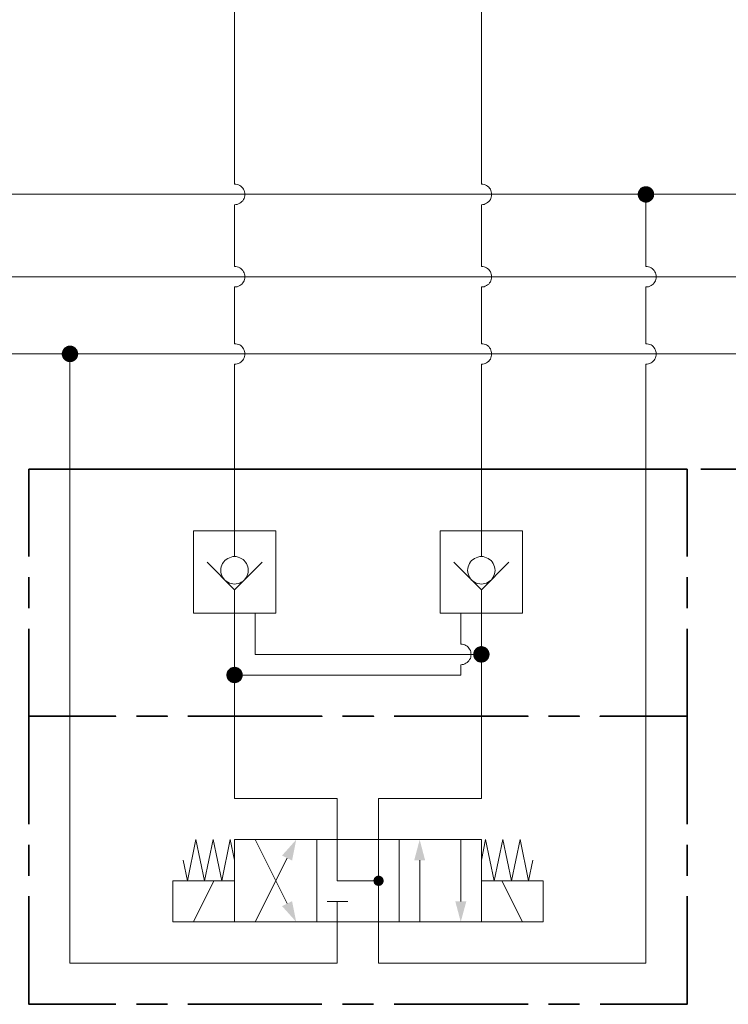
# Model space of a CAD drawing. Header units: millimetres. Extents: x 0 to 203, y 0 to 47.
# Tile 168 of 196: x 148.73 to 151.44, y 29.5 to 33.26. Entities that reach past the tile are written whole.
import ezdxf

# ---------------------------------------------------------------- set-up
doc = ezdxf.new("R2010")
doc.units = ezdxf.units.MM
doc.layers.add('PDF_Geomertry', color=7, linetype='Continuous')
doc.layers.add('PDF_Solid Fills', color=7, linetype='Continuous')

msp = doc.modelspace()

# ---------------------------------------------------------------- hatches: boundary and pattern name
at = {"layer": 'PDF_Solid Fills', "transparency": 33554559}
for points in [[(151.1254, 32.591), (151.0943, 32.5951), (151.0949, 32.5985)], [(151.1254, 32.591), (151.0943, 32.591), (151.0943, 32.5951)], [(151.1254, 32.591), (151.0949, 32.5985), (151.0963, 32.6026)], [(151.1254, 32.591), (151.0963, 32.6026), (151.0985, 32.6063)], [(151.1254, 32.591), (151.0985, 32.6063), (151.1004, 32.6096)], [(151.1254, 32.591), (151.1004, 32.6096), (151.1032, 32.6132)], [(151.1254, 32.591), (151.1032, 32.6132), (151.106, 32.616)], [(151.1254, 32.591), (151.106, 32.616), (151.1096, 32.6179)], [(151.1254, 32.591), (151.1096, 32.6179), (151.1138, 32.6201)], [(151.1254, 32.591), (151.1138, 32.6201), (151.1171, 32.6207)], [(151.1254, 32.591), (151.1171, 32.6207), (151.1213, 32.6221)], [(151.1254, 32.591), (151.1213, 32.6221), (151.1254, 32.6221)], [(151.1254, 32.591), (151.1296, 32.6221), (151.1338, 32.6207)], [(151.1254, 32.591), (151.1254, 32.6221), (151.1296, 32.6221)], [(151.1254, 32.591), (151.1338, 32.6207), (151.1374, 32.6201)], [(151.1254, 32.591), (151.1374, 32.6201), (151.1407, 32.6179)], [(151.1254, 32.591), (151.1407, 32.6179), (151.1443, 32.616)], [(151.1254, 32.591), (151.1443, 32.616), (151.1477, 32.6132)], [(151.1254, 32.591), (151.1477, 32.6132), (151.1504, 32.6096)], [(151.1254, 32.591), (151.1504, 32.6096), (151.1527, 32.6063)], [(151.1254, 32.591), (151.1527, 32.6063), (151.1546, 32.6026)], [(151.1254, 32.591), (151.1546, 32.6026), (151.156, 32.5985)], [(151.1254, 32.591), (151.156, 32.5985), (151.1568, 32.5951)], [(151.1254, 32.591), (151.1568, 32.5951), (151.1568, 32.591)], [(151.1254, 32.591), (151.0943, 32.5868), (151.0943, 32.591)], [(151.1254, 32.591), (151.0949, 32.5826), (151.0943, 32.5868)], [(151.1254, 32.591), (151.0963, 32.5785), (151.0949, 32.5826)], [(151.1254, 32.591), (151.0985, 32.5749), (151.0963, 32.5785)], [(151.1254, 32.591), (151.1004, 32.5715), (151.0985, 32.5749)], [(151.1254, 32.591), (151.1032, 32.5688), (151.1004, 32.5715)], [(151.1254, 32.591), (151.106, 32.566), (151.1032, 32.5688)], [(151.1254, 32.591), (151.1096, 32.5637), (151.106, 32.566)], [(151.1254, 32.591), (151.1138, 32.5618), (151.1096, 32.5637)], [(151.1254, 32.591), (151.1171, 32.5604), (151.1138, 32.5618)], [(151.1254, 32.591), (151.1213, 32.5596), (151.1171, 32.5604)], [(151.1254, 32.591), (151.1254, 32.5596), (151.1213, 32.5596)], [(151.1254, 32.591), (151.1296, 32.5596), (151.1254, 32.5596)], [(151.1254, 32.591), (151.1338, 32.5604), (151.1296, 32.5596)], [(151.1254, 32.591), (151.1374, 32.5618), (151.1338, 32.5604)], [(151.1254, 32.591), (151.1407, 32.5637), (151.1374, 32.5618)], [(151.1254, 32.591), (151.1443, 32.566), (151.1407, 32.5637)], [(151.1254, 32.591), (151.1477, 32.5688), (151.1443, 32.566)], [(151.1254, 32.591), (151.1504, 32.5715), (151.1477, 32.5688)], [(151.1254, 32.591), (151.1527, 32.5749), (151.1504, 32.5715)], [(151.1254, 32.591), (151.1546, 32.5785), (151.1527, 32.5749)], [(151.1254, 32.591), (151.156, 32.5826), (151.1546, 32.5785)], [(151.1254, 32.591), (151.1568, 32.5868), (151.156, 32.5826)], [(151.1254, 32.591), (151.1568, 32.591), (151.1568, 32.5868)], [(148.9249, 31.9818), (148.8949, 31.9896), (148.8963, 31.9937)], [(148.9249, 31.9818), (148.8963, 31.9937), (148.8977, 31.9971)], [(148.9249, 31.9818), (148.8977, 31.9971), (148.8999, 32.0007)], [(148.9249, 31.9818), (148.8999, 32.0007), (148.9027, 32.004)], [(148.9249, 31.9818), (148.9027, 32.004), (148.906, 32.0068)], [(148.9249, 31.9818), (148.906, 32.0068), (148.9096, 32.009)], [(148.9249, 31.9818), (148.9096, 32.009), (148.9129, 32.011)], [(148.9249, 31.9818), (148.9129, 32.011), (148.9171, 32.0124)], [(148.9249, 31.9818), (148.9171, 32.0124), (148.9207, 32.0132)], [(148.9249, 31.9818), (148.9207, 32.0132), (148.9249, 32.0132)], [(148.9249, 31.9818), (148.929, 32.0132), (148.9332, 32.0124)], [(148.9249, 31.9818), (148.9249, 32.0132), (148.929, 32.0132)], [(148.9249, 31.9818), (148.9332, 32.0124), (148.9374, 32.011)], [(148.9249, 31.9818), (148.9374, 32.011), (148.9407, 32.009)], [(148.9249, 31.9818), (148.9407, 32.009), (148.9443, 32.0068)], [(148.9249, 31.9818), (148.9443, 32.0068), (148.9471, 32.004)], [(148.9249, 31.9818), (148.9471, 32.004), (148.9499, 32.0007)], [(148.9249, 31.9818), (148.9499, 32.0007), (148.9527, 31.9971)], [(148.9249, 31.9818), (148.9527, 31.9971), (148.954, 31.9937)], [(148.9249, 31.9818), (148.954, 31.9937), (148.9554, 31.9896)], [(148.9249, 31.9818), (148.8935, 31.986), (148.8949, 31.9896)], [(148.9249, 31.9818), (148.8935, 31.9818), (148.8935, 31.986)], [(148.9249, 31.9818), (148.8935, 31.9776), (148.8935, 31.9818)], [(148.9249, 31.9818), (148.8949, 31.9735), (148.8935, 31.9776)], [(148.9249, 31.9818), (148.8963, 31.9693), (148.8949, 31.9735)], [(148.9249, 31.9818), (148.8977, 31.966), (148.8963, 31.9693)], [(148.9249, 31.9818), (148.8999, 31.9624), (148.8977, 31.966)], [(148.9249, 31.9818), (148.9027, 31.9596), (148.8999, 31.9624)], [(148.9249, 31.9818), (148.906, 31.9568), (148.9027, 31.9596)], [(148.9249, 31.9818), (148.9096, 31.9549), (148.906, 31.9568)], [(148.9249, 31.9818), (148.9129, 31.9526), (148.9096, 31.9549)], [(148.9249, 31.9818), (148.9171, 31.9513), (148.9129, 31.9526)], [(148.9249, 31.9818), (148.9207, 31.9507), (148.9171, 31.9513)], [(148.9249, 31.9818), (148.9249, 31.9507), (148.9207, 31.9507)], [(148.9249, 31.9818), (148.9554, 31.9896), (148.956, 31.986)], [(148.9249, 31.9818), (148.956, 31.986), (148.9568, 31.9818)], [(148.9249, 31.9818), (148.929, 31.9507), (148.9249, 31.9507)], [(148.9249, 31.9818), (148.9332, 31.9513), (148.929, 31.9507)], [(148.9249, 31.9818), (148.9374, 31.9526), (148.9332, 31.9513)], [(148.9249, 31.9818), (148.9407, 31.9549), (148.9374, 31.9526)], [(148.9249, 31.9818), (148.9443, 31.9568), (148.9407, 31.9549)], [(148.9249, 31.9818), (148.9471, 31.9596), (148.9443, 31.9568)], [(148.9249, 31.9818), (148.9499, 31.9624), (148.9471, 31.9596)], [(148.9249, 31.9818), (148.9527, 31.966), (148.9499, 31.9624)], [(148.9249, 31.9818), (148.954, 31.9693), (148.9527, 31.966)], [(148.9249, 31.9818), (148.9554, 31.9735), (148.954, 31.9693)], [(148.9249, 31.9818), (148.956, 31.9776), (148.9554, 31.9735)], [(148.9249, 31.9818), (148.9568, 31.9818), (148.956, 31.9776)], [(150.4971, 30.8346), (150.4846, 30.8632), (150.4888, 30.8646)], [(150.4971, 30.8346), (150.4888, 30.8646), (150.4929, 30.866)], [(150.4971, 30.8346), (150.4929, 30.866), (150.4971, 30.866)], [(150.4971, 30.8346), (150.5004, 30.866), (150.5046, 30.8646)], [(150.4971, 30.8346), (150.4971, 30.866), (150.5004, 30.866)], [(150.4971, 30.8346), (150.5046, 30.8646), (150.5088, 30.8632)], [(150.4971, 30.8346), (150.4652, 30.8346), (150.4657, 30.8388)], [(150.4971, 30.8346), (150.4657, 30.8304), (150.4652, 30.8346)], [(150.4971, 30.8346), (150.4657, 30.8388), (150.4665, 30.8424)], [(150.4971, 30.8346), (150.4665, 30.8263), (150.4657, 30.8304)], [(150.4971, 30.8346), (150.4665, 30.8424), (150.4679, 30.8465)], [(150.4971, 30.8346), (150.4679, 30.8221), (150.4665, 30.8263)], [(150.4971, 30.8346), (150.4679, 30.8465), (150.4693, 30.8499)], [(150.4971, 30.8346), (150.4693, 30.8188), (150.4679, 30.8221)], [(150.4971, 30.8346), (150.4693, 30.8499), (150.4721, 30.8535)], [(150.4971, 30.8346), (150.4721, 30.8151), (150.4693, 30.8188)], [(150.4971, 30.8346), (150.4721, 30.8535), (150.4749, 30.8568)], [(150.4971, 30.8346), (150.4749, 30.8124), (150.4721, 30.8151)], [(150.4971, 30.8346), (150.4749, 30.8568), (150.4777, 30.8596)], [(150.4971, 30.8346), (150.4777, 30.8096), (150.4749, 30.8124)], [(150.4971, 30.8346), (150.4777, 30.8596), (150.481, 30.8618)], [(150.4971, 30.8346), (150.481, 30.8068), (150.4777, 30.8096)], [(150.4971, 30.8346), (150.481, 30.8618), (150.4846, 30.8632)], [(150.4971, 30.8346), (150.4846, 30.8054), (150.481, 30.8068)], [(150.4971, 30.8346), (150.4888, 30.804), (150.4846, 30.8054)], [(150.4971, 30.8346), (150.4929, 30.8035), (150.4888, 30.804)], [(150.4971, 30.8346), (150.4971, 30.8026), (150.4929, 30.8035)], [(150.4971, 30.8346), (150.5088, 30.8632), (150.5124, 30.8618)], [(150.4971, 30.8346), (150.5124, 30.8618), (150.5157, 30.8596)], [(150.4971, 30.8346), (150.5157, 30.8596), (150.5193, 30.8568)], [(150.4971, 30.8346), (150.5193, 30.8568), (150.5213, 30.8535)], [(150.4971, 30.8346), (150.5213, 30.8535), (150.524, 30.8499)], [(150.4971, 30.8346), (150.524, 30.8499), (150.5254, 30.8465)], [(150.4971, 30.8346), (150.5254, 30.8465), (150.5268, 30.8424)], [(150.4971, 30.8346), (150.5268, 30.8424), (150.5277, 30.8388)], [(150.4971, 30.8346), (150.5277, 30.8388), (150.5282, 30.8346)], [(150.4971, 30.8346), (150.5004, 30.8035), (150.4971, 30.8026)], [(150.4971, 30.8346), (150.5046, 30.804), (150.5004, 30.8035)], [(150.4971, 30.8346), (150.5088, 30.8054), (150.5046, 30.804)], [(150.4971, 30.8346), (150.5124, 30.8068), (150.5088, 30.8054)], [(150.4971, 30.8346), (150.5157, 30.8096), (150.5124, 30.8068)], [(150.4971, 30.8346), (150.5193, 30.8124), (150.5157, 30.8096)], [(150.4971, 30.8346), (150.5213, 30.8151), (150.5193, 30.8124)], [(150.4971, 30.8346), (150.524, 30.8188), (150.5213, 30.8151)], [(150.4971, 30.8346), (150.5254, 30.8221), (150.524, 30.8188)], [(150.4971, 30.8346), (150.5268, 30.8263), (150.5254, 30.8221)], [(150.4971, 30.8346), (150.5277, 30.8304), (150.5268, 30.8263)], [(150.4971, 30.8346), (150.5282, 30.8346), (150.5277, 30.8304)], [(149.554, 30.7554), (149.5221, 30.7554), (149.5227, 30.7596)], [(149.554, 30.7554), (149.5227, 30.7521), (149.5221, 30.7554)], [(149.554, 30.7554), (149.5227, 30.7596), (149.5235, 30.7638)], [(149.554, 30.7554), (149.5235, 30.7479), (149.5227, 30.7521)], [(149.554, 30.7554), (149.5235, 30.7638), (149.5249, 30.7679)], [(149.554, 30.7554), (149.5249, 30.7437), (149.5235, 30.7479)], [(149.554, 30.7554), (149.5249, 30.7679), (149.5263, 30.7715)], [(149.554, 30.7554), (149.5263, 30.7401), (149.5249, 30.7437)], [(149.554, 30.7554), (149.5263, 30.7715), (149.529, 30.7749)], [(149.554, 30.7554), (149.529, 30.7368), (149.5263, 30.7401)], [(149.554, 30.7554), (149.529, 30.7749), (149.5318, 30.7776)], [(149.554, 30.7554), (149.5318, 30.7332), (149.529, 30.7368)], [(149.554, 30.7554), (149.5318, 30.7776), (149.5346, 30.7804)], [(149.554, 30.7554), (149.5346, 30.7313), (149.5318, 30.7332)], [(149.554, 30.7554), (149.5346, 30.7804), (149.5379, 30.7832)], [(149.554, 30.7554), (149.5379, 30.7285), (149.5346, 30.7313)], [(149.554, 30.7554), (149.5379, 30.7832), (149.5415, 30.7846)], [(149.554, 30.7554), (149.5415, 30.7271), (149.5379, 30.7285)], [(149.554, 30.7554), (149.5415, 30.7846), (149.5457, 30.786)], [(149.554, 30.7554), (149.5457, 30.7257), (149.5415, 30.7271)], [(149.554, 30.7554), (149.5457, 30.786), (149.5499, 30.7868)], [(149.554, 30.7554), (149.5499, 30.7249), (149.5457, 30.7257)], [(149.554, 30.7554), (149.5499, 30.7868), (149.554, 30.7874)], [(149.554, 30.7554), (149.554, 30.7243), (149.5499, 30.7249)], [(149.554, 30.7554), (149.554, 30.7874), (149.5582, 30.7868)], [(149.554, 30.7554), (149.5582, 30.7868), (149.5615, 30.786)], [(149.554, 30.7554), (149.5615, 30.786), (149.5657, 30.7846)], [(149.554, 30.7554), (149.5657, 30.7846), (149.5693, 30.7832)], [(149.554, 30.7554), (149.5693, 30.7832), (149.5727, 30.7804)], [(149.554, 30.7554), (149.5727, 30.7804), (149.5763, 30.7776)], [(149.554, 30.7554), (149.5763, 30.7776), (149.579, 30.7749)], [(149.554, 30.7554), (149.579, 30.7749), (149.581, 30.7715)], [(149.554, 30.7554), (149.581, 30.7715), (149.5824, 30.7679)], [(149.554, 30.7554), (149.5824, 30.7679), (149.5838, 30.7638)], [(149.554, 30.7554), (149.5838, 30.7638), (149.5852, 30.7596)], [(149.554, 30.7554), (149.5852, 30.7596), (149.5852, 30.7554)], [(149.554, 30.7554), (149.5582, 30.7249), (149.554, 30.7243)], [(149.554, 30.7554), (149.5615, 30.7257), (149.5582, 30.7249)], [(149.554, 30.7554), (149.5657, 30.7271), (149.5615, 30.7257)], [(149.554, 30.7554), (149.5693, 30.7285), (149.5657, 30.7271)], [(149.554, 30.7554), (149.5727, 30.7313), (149.5693, 30.7285)], [(149.554, 30.7554), (149.5763, 30.7332), (149.5727, 30.7313)], [(149.554, 30.7554), (149.579, 30.7368), (149.5763, 30.7332)], [(149.554, 30.7554), (149.581, 30.7401), (149.579, 30.7368)], [(149.554, 30.7554), (149.5824, 30.7437), (149.581, 30.7401)], [(149.554, 30.7554), (149.5838, 30.7479), (149.5824, 30.7437)], [(149.554, 30.7554), (149.5852, 30.7521), (149.5838, 30.7479)], [(149.554, 30.7554), (149.5852, 30.7554), (149.5852, 30.7521)], [(150.104, 29.9701), (150.0838, 29.9701), (150.0846, 29.9729)], [(150.104, 29.9701), (150.0846, 29.9674), (150.0838, 29.9701)], [(150.104, 29.9701), (150.0846, 29.9749), (150.086, 29.9776)], [(150.104, 29.9701), (150.0846, 29.9729), (150.0846, 29.9749)], [(150.104, 29.9701), (150.0846, 29.9651), (150.0846, 29.9674)], [(150.104, 29.9701), (150.086, 29.9624), (150.0846, 29.9651)], [(150.104, 29.9701), (150.086, 29.9776), (150.0865, 29.9799)], [(150.104, 29.9701), (150.0865, 29.9604), (150.086, 29.9624)], [(150.104, 29.9701), (150.0865, 29.9799), (150.0879, 29.9818)], [(150.104, 29.9701), (150.0879, 29.9582), (150.0865, 29.9604)], [(150.104, 29.9701), (150.0879, 29.9818), (150.0902, 29.984)], [(150.104, 29.9701), (150.0902, 29.9563), (150.0879, 29.9582)], [(150.104, 29.9701), (150.0902, 29.984), (150.0921, 29.9854)], [(150.104, 29.9701), (150.0921, 29.954), (150.0902, 29.9563)], [(150.104, 29.9701), (150.0921, 29.9854), (150.0943, 29.9868)], [(150.104, 29.9701), (150.0943, 29.9526), (150.0921, 29.954)], [(150.104, 29.9701), (150.0943, 29.9868), (150.0963, 29.9882)], [(150.104, 29.9701), (150.0963, 29.9521), (150.0943, 29.9526)], [(150.104, 29.9701), (150.0963, 29.9882), (150.0985, 29.9888)], [(150.104, 29.9701), (150.0985, 29.9513), (150.0963, 29.9521)], [(150.104, 29.9701), (150.0985, 29.9888), (150.1013, 29.9896)], [(150.104, 29.9701), (150.1013, 29.9507), (150.0985, 29.9513)], [(150.104, 29.9701), (150.1013, 29.9896), (150.104, 29.9896)], [(150.104, 29.9701), (150.104, 29.9507), (150.1013, 29.9507)], [(150.104, 29.9701), (150.106, 29.9896), (150.1088, 29.9888)], [(150.104, 29.9701), (150.104, 29.9896), (150.106, 29.9896)], [(150.104, 29.9701), (150.1088, 29.9888), (150.1115, 29.9882)], [(150.104, 29.9701), (150.1115, 29.9882), (150.1138, 29.9868)], [(150.104, 29.9701), (150.1138, 29.9868), (150.1157, 29.9854)], [(150.104, 29.9701), (150.1157, 29.9854), (150.1179, 29.984)], [(150.104, 29.9701), (150.1179, 29.984), (150.1193, 29.9818)], [(150.104, 29.9701), (150.1193, 29.9818), (150.1207, 29.9799)], [(150.104, 29.9701), (150.1207, 29.9799), (150.1221, 29.9776)], [(150.104, 29.9701), (150.1221, 29.9776), (150.1227, 29.9749)], [(150.104, 29.9701), (150.1227, 29.9749), (150.1235, 29.9729)], [(150.104, 29.9701), (150.1235, 29.9729), (150.1235, 29.9701)], [(150.104, 29.9701), (150.106, 29.9507), (150.104, 29.9507)], [(150.104, 29.9701), (150.1088, 29.9513), (150.106, 29.9507)], [(150.104, 29.9701), (150.1115, 29.9521), (150.1088, 29.9513)], [(150.104, 29.9701), (150.1138, 29.9526), (150.1115, 29.9521)], [(150.104, 29.9701), (150.1157, 29.954), (150.1138, 29.9526)], [(150.104, 29.9701), (150.1179, 29.9563), (150.1157, 29.954)], [(150.104, 29.9701), (150.1193, 29.9582), (150.1179, 29.9563)], [(150.104, 29.9701), (150.1207, 29.9604), (150.1193, 29.9582)], [(150.104, 29.9701), (150.1221, 29.9624), (150.1207, 29.9604)], [(150.104, 29.9701), (150.1227, 29.9651), (150.1221, 29.9624)], [(150.104, 29.9701), (150.1235, 29.9674), (150.1227, 29.9651)], [(150.104, 29.9701), (150.1235, 29.9701), (150.1235, 29.9674)]]:
    msp.add_hatch(color=256, dxfattribs=at).paths.add_polyline_path(points)

# ---------------------------------------------------------------- linework, layer by layer
at = {"layer": 'PDF_Geomertry', "lineweight": 15}
for points in [[(150.4971, 32.6299), (150.4971, 34.2451), (150.4971, 34.6146)], [(149.554, 34.2451), (149.554, 32.6299), (149.5588, 32.6299), (149.5638, 32.6285), (149.5685, 32.6271), (149.5735, 32.6249), (149.5777, 32.6221), (149.5818, 32.6187), (149.5852, 32.6146), (149.5879, 32.6104), (149.5902, 32.6054), (149.5915, 32.6007), (149.5929, 32.5957), (149.5929, 32.591), (149.5929, 32.5854), (149.5915, 32.5804), (149.5902, 32.5757), (149.5879, 32.5707), (149.5852, 32.5665), (149.5818, 32.5632), (149.5777, 32.5596), (149.5735, 32.5568), (149.5685, 32.5549), (149.5638, 32.5526), (149.5588, 32.5521), (149.554, 32.5513), (149.5588, 32.5521), (149.5638, 32.5526), (149.5685, 32.5549), (149.5735, 32.5568), (149.5777, 32.5596), (149.5818, 32.5632), (149.5852, 32.5665), (149.5879, 32.5707), (149.5902, 32.5757), (149.5915, 32.5804), (149.5929, 32.5854), (149.5929, 32.591), (149.5929, 32.5957), (149.5915, 32.6007), (149.5902, 32.6054), (149.5879, 32.6104), (149.5852, 32.6146), (149.5818, 32.6187), (149.5777, 32.6221), (149.5735, 32.6249), (149.5685, 32.6271), (149.5638, 32.6285), (149.5588, 32.6299), (149.554, 32.6299)], [(150.4971, 32.316), (150.4971, 32.5513), (150.5018, 32.5521), (150.5068, 32.5526), (150.5115, 32.5549), (150.5165, 32.5568), (150.5207, 32.5596), (150.5249, 32.5632), (150.5277, 32.5665), (150.531, 32.5707), (150.5332, 32.5757), (150.5346, 32.5804), (150.536, 32.5854), (150.536, 32.591), (150.536, 32.5957), (150.5346, 32.6007), (150.5332, 32.6054), (150.531, 32.6104), (150.5277, 32.6146), (150.5249, 32.6187), (150.5207, 32.6221), (150.5165, 32.6249), (150.5115, 32.6271), (150.5068, 32.6285), (150.5018, 32.6299), (150.4971, 32.6299), (150.5018, 32.6299), (150.5068, 32.6285), (150.5115, 32.6271), (150.5165, 32.6249), (150.5207, 32.6221), (150.5249, 32.6187), (150.5277, 32.6146), (150.531, 32.6104), (150.5332, 32.6054), (150.5346, 32.6007), (150.536, 32.5957), (150.536, 32.591), (150.536, 32.5854), (150.5346, 32.5804), (150.5332, 32.5757), (150.531, 32.5707), (150.5277, 32.5665), (150.5249, 32.5632), (150.5207, 32.5596), (150.5165, 32.5568), (150.5115, 32.5549), (150.5068, 32.5526), (150.5018, 32.5521), (150.4971, 32.5513)], [(141.1374, 32.591), (143.931, 32.591), (147.7657, 32.591), (151.1254, 32.591), (152.3277, 32.591), (155.6282, 32.591), (157.3374, 32.591), (157.6518, 32.591), (157.9657, 32.591), (158.7165, 32.591)], [(151.1254, 32.316), (151.1254, 32.591)], [(141.731, 32.5513), (141.731, 31.9818), (145.5657, 31.9818), (148.9249, 31.9818), (148.9249, 31.5415), (148.9249, 30.5985), (148.9249, 29.6554), (149.9463, 29.6554), (149.9463, 29.8132), (149.9463, 29.8915)], [(149.554, 32.316), (149.5588, 32.3151), (149.5638, 32.3146), (149.5685, 32.3124), (149.5735, 32.3104), (149.5777, 32.3076), (149.5818, 32.304), (149.5852, 32.3007), (149.5879, 32.2957), (149.5902, 32.2915), (149.5915, 32.2868), (149.5929, 32.2818), (149.5929, 32.2763), (149.5929, 32.2715), (149.5915, 32.266), (149.5902, 32.261), (149.5879, 32.2568), (149.5852, 32.2526), (149.5818, 32.2485), (149.5777, 32.2451), (149.5735, 32.2424), (149.5685, 32.2401), (149.5638, 32.2382), (149.5588, 32.2374), (149.554, 32.2374), (149.5588, 32.2374), (149.5638, 32.2382), (149.5685, 32.2401), (149.5735, 32.2424), (149.5777, 32.2451), (149.5818, 32.2485), (149.5852, 32.2526), (149.5879, 32.2568), (149.5902, 32.261), (149.5915, 32.266), (149.5929, 32.2715), (149.5929, 32.2763), (149.5929, 32.2818), (149.5915, 32.2868), (149.5902, 32.2915), (149.5879, 32.2957), (149.5852, 32.3007), (149.5818, 32.304), (149.5777, 32.3076), (149.5735, 32.3104), (149.5685, 32.3124), (149.5638, 32.3146), (149.5588, 32.3151), (149.554, 32.316), (149.554, 32.5513)], [(150.4971, 32.0207), (150.4971, 32.2374), (150.5018, 32.2374), (150.5068, 32.2382), (150.5115, 32.2401), (150.5165, 32.2424), (150.5207, 32.2451), (150.5249, 32.2485), (150.5277, 32.2526), (150.531, 32.2568), (150.5332, 32.261), (150.5346, 32.266), (150.536, 32.2715), (150.536, 32.2763), (150.536, 32.2818), (150.5346, 32.2868), (150.5332, 32.2915), (150.531, 32.2957), (150.5277, 32.3007), (150.5249, 32.304), (150.5207, 32.3076), (150.5165, 32.3104), (150.5115, 32.3124), (150.5068, 32.3146), (150.5018, 32.3151), (150.4971, 32.316), (150.5018, 32.3151), (150.5068, 32.3146), (150.5115, 32.3124), (150.5165, 32.3104), (150.5207, 32.3076), (150.5249, 32.304), (150.5277, 32.3007), (150.531, 32.2957), (150.5332, 32.2915), (150.5346, 32.2868), (150.536, 32.2818), (150.536, 32.2763), (150.536, 32.2715), (150.5346, 32.266), (150.5332, 32.261), (150.531, 32.2568), (150.5277, 32.2526), (150.5249, 32.2485), (150.5207, 32.2451), (150.5165, 32.2424), (150.5115, 32.2401), (150.5068, 32.2382), (150.5018, 32.2374), (150.4971, 32.2374)], [(151.1254, 32.0207), (151.1254, 32.2374), (151.1304, 32.2374), (151.1352, 32.2382), (151.1402, 32.2401), (151.1449, 32.2424), (151.149, 32.2451), (151.1532, 32.2485), (151.1568, 32.2526), (151.1596, 32.2568), (151.1615, 32.261), (151.1629, 32.266), (151.1643, 32.2715), (151.1643, 32.2763), (151.1643, 32.2818), (151.1629, 32.2868), (151.1615, 32.2915), (151.1596, 32.2957), (151.1568, 32.3007), (151.1532, 32.304), (151.149, 32.3076), (151.1449, 32.3104), (151.1402, 32.3124), (151.1352, 32.3146), (151.1304, 32.3151), (151.1254, 32.316), (151.1304, 32.3151), (151.1352, 32.3146), (151.1402, 32.3124), (151.1449, 32.3104), (151.149, 32.3076), (151.1532, 32.304), (151.1568, 32.3007), (151.1596, 32.2957), (151.1615, 32.2915), (151.1629, 32.2868), (151.1643, 32.2818), (151.1643, 32.2763), (151.1643, 32.2715), (151.1629, 32.266), (151.1615, 32.261), (151.1596, 32.2568), (151.1568, 32.2526), (151.1532, 32.2485), (151.149, 32.2451), (151.1449, 32.2424), (151.1402, 32.2401), (151.1352, 32.2382), (151.1304, 32.2374), (151.1254, 32.2374)], [(147.6088, 32.0207), (147.6088, 32.2763), (151.8874, 32.2763)], [(149.554, 32.0207), (149.5588, 32.0207), (149.5638, 32.0193), (149.5685, 32.0179), (149.5735, 32.016), (149.5777, 32.0132), (149.5818, 32.0096), (149.5852, 32.0054), (149.5879, 32.0013), (149.5902, 31.9965), (149.5915, 31.9915), (149.5929, 31.9868), (149.5929, 31.9818), (149.5929, 31.9763), (149.5915, 31.9715), (149.5902, 31.9665), (149.5879, 31.9618), (149.5852, 31.9576), (149.5818, 31.954), (149.5777, 31.9507), (149.5735, 31.9479), (149.5685, 31.9457), (149.5638, 31.9438), (149.5588, 31.9429), (149.554, 31.9424), (149.5588, 31.9429), (149.5638, 31.9438), (149.5685, 31.9457), (149.5735, 31.9479), (149.5777, 31.9507), (149.5818, 31.954), (149.5852, 31.9576), (149.5879, 31.9618), (149.5902, 31.9665), (149.5915, 31.9715), (149.5929, 31.9763), (149.5929, 31.9818), (149.5929, 31.9868), (149.5915, 31.9915), (149.5902, 31.9965), (149.5879, 32.0013), (149.5852, 32.0054), (149.5818, 32.0096), (149.5777, 32.0132), (149.5735, 32.016), (149.5685, 32.0179), (149.5638, 32.0193), (149.5588, 32.0207), (149.554, 32.0207), (149.554, 32.2374)], [(149.554, 31.0813), (149.554, 31.0507), (149.554, 30.9915), (149.554, 30.7554), (149.554, 30.5985), (149.554, 30.2846), (149.9463, 30.2846), (149.9463, 30.1271), (149.9463, 29.9701), (150.104, 29.9701), (150.104, 29.8132), (150.104, 29.6554), (151.1254, 29.6554), (151.1254, 30.5985), (151.1254, 31.5415), (151.1254, 31.9424), (151.1304, 31.9429), (151.1352, 31.9438), (151.1402, 31.9457), (151.1449, 31.9479), (151.149, 31.9507), (151.1532, 31.954), (151.1568, 31.9576), (151.1596, 31.9618), (151.1615, 31.9665), (151.1629, 31.9715), (151.1643, 31.9763), (151.1643, 31.9818), (151.1643, 31.9868), (151.1629, 31.9915), (151.1615, 31.9965), (151.1596, 32.0013), (151.1568, 32.0054), (151.1532, 32.0096), (151.149, 32.0132), (151.1449, 32.016), (151.1402, 32.0179), (151.1352, 32.0193), (151.1304, 32.0207), (151.1254, 32.0207), (151.1304, 32.0207), (151.1352, 32.0193), (151.1402, 32.0179), (151.1449, 32.016), (151.149, 32.0132), (151.1532, 32.0096), (151.1568, 32.0054), (151.1596, 32.0013), (151.1615, 31.9965), (151.1629, 31.9915), (151.1643, 31.9868), (151.1643, 31.9818), (151.1643, 31.9763), (151.1629, 31.9715), (151.1615, 31.9665), (151.1596, 31.9618), (151.1568, 31.9576), (151.1532, 31.954), (151.149, 31.9507), (151.1449, 31.9479), (151.1402, 31.9457), (151.1352, 31.9438), (151.1304, 31.9429), (151.1254, 31.9424)], [(150.4971, 31.2076), (150.4971, 31.3063), (150.4971, 31.5415), (150.4971, 31.9424), (150.5018, 31.9429), (150.5068, 31.9438), (150.5115, 31.9457), (150.5165, 31.9479), (150.5207, 31.9507), (150.5249, 31.954), (150.5277, 31.9576), (150.531, 31.9618), (150.5332, 31.9665), (150.5346, 31.9715), (150.536, 31.9763), (150.536, 31.9818), (150.536, 31.9868), (150.5346, 31.9915), (150.5332, 31.9965), (150.531, 32.0013), (150.5277, 32.0054), (150.5249, 32.0096), (150.5207, 32.0132), (150.5165, 32.016), (150.5115, 32.0179), (150.5068, 32.0193), (150.5018, 32.0207), (150.4971, 32.0207), (150.5018, 32.0207), (150.5068, 32.0193), (150.5115, 32.0179), (150.5165, 32.016), (150.5207, 32.0132), (150.5249, 32.0096), (150.5277, 32.0054), (150.531, 32.0013), (150.5332, 31.9965), (150.5346, 31.9915), (150.536, 31.9868), (150.536, 31.9818), (150.536, 31.9763), (150.5346, 31.9715), (150.5332, 31.9665), (150.531, 31.9618), (150.5277, 31.9576), (150.5249, 31.954), (150.5207, 31.9507), (150.5165, 31.9479), (150.5115, 31.9457), (150.5068, 31.9438), (150.5018, 31.9429), (150.4971, 31.9424)], [(158.9324, 31.9818), (156.5165, 31.9818), (153.4277, 31.9818), (148.9249, 31.9818)], [(149.554, 31.9424), (149.554, 31.5415), (149.554, 31.3063), (149.554, 31.2076)], [(149.6588, 31.186), (149.554, 31.0813), (149.449, 31.186)], [(150.6013, 31.186), (150.4971, 31.0813), (150.3921, 31.186)], [(150.104, 29.9701), (150.104, 30.1271), (150.104, 30.2846), (150.4971, 30.2846), (150.4971, 30.5985), (150.4971, 30.8346), (150.4971, 30.9915), (150.4971, 31.0507), (150.4971, 31.0813)], [(150.4971, 30.8346), (149.6324, 30.8346), (149.6324, 30.9915)], [(150.4179, 30.8735), (150.4179, 30.9915)], [(149.554, 30.7554), (150.4179, 30.7554), (150.4179, 30.7951), (150.4235, 30.7957), (150.4282, 30.7965), (150.4332, 30.7979), (150.4379, 30.8007), (150.4421, 30.8035), (150.4457, 30.8068), (150.449, 30.8104), (150.4518, 30.8146), (150.4546, 30.8193), (150.456, 30.8243), (150.4568, 30.829), (150.4574, 30.8346), (150.4568, 30.8396), (150.456, 30.8443), (150.4546, 30.8493), (150.4518, 30.854), (150.449, 30.8582), (150.4457, 30.8624), (150.4421, 30.866), (150.4379, 30.8687), (150.4332, 30.8707), (150.4282, 30.8721), (150.4235, 30.8735), (150.4179, 30.8735), (150.4235, 30.8735), (150.4282, 30.8721), (150.4332, 30.8707), (150.4379, 30.8687), (150.4421, 30.866), (150.4457, 30.8624), (150.449, 30.8582), (150.4518, 30.854), (150.4546, 30.8493), (150.456, 30.8443), (150.4568, 30.8396), (150.4574, 30.8346), (150.4568, 30.829), (150.456, 30.8243), (150.4546, 30.8193), (150.4518, 30.8146), (150.449, 30.8104), (150.4457, 30.8068), (150.4421, 30.8035), (150.4379, 30.8007), (150.4332, 30.7979), (150.4282, 30.7965), (150.4235, 30.7957), (150.4179, 30.7951)], [(149.554, 30.0485), (149.5374, 30.1271), (149.5046, 29.9701), (149.4721, 30.1271), (149.4393, 29.9701), (149.406, 30.1271), (149.3735, 29.9701), (149.3574, 30.0485)], [(149.6324, 30.1271), (149.7546, 29.8832)], [(150.4179, 30.1271), (150.4179, 29.8915)], [(150.4971, 30.0485), (150.5129, 30.1271), (150.5457, 29.9701), (150.5782, 30.1271), (150.6115, 29.9701), (150.6443, 30.1271), (150.6768, 29.9701), (150.6929, 30.0485)], [(149.6324, 29.8132), (149.7546, 30.0568)], [(150.261, 29.8132), (150.261, 30.0485)], [(149.3963, 29.8132), (149.4749, 29.9701)], [(150.654, 29.8132), (150.5754, 29.9701)], [(149.9074, 29.8915), (149.986, 29.8915)]]:
    msp.add_lwpolyline(points, dxfattribs=at)
at = {"layer": 'PDF_Geomertry', "lineweight": 0}
for points in [[(151.1096, 32.591), (151.1096, 32.5888), (151.1102, 32.5868), (151.111, 32.5846), (151.1115, 32.5826), (151.1129, 32.5813), (151.1143, 32.5799), (151.1157, 32.5785), (151.1179, 32.5771), (151.1193, 32.5763), (151.1213, 32.5757), (151.1235, 32.5749), (151.1254, 32.5749), (151.1277, 32.5749), (151.1296, 32.5757), (151.1318, 32.5763), (151.1332, 32.5771), (151.1352, 32.5785), (151.1365, 32.5799), (151.1379, 32.5813), (151.1388, 32.5826), (151.1402, 32.5846), (151.1407, 32.5868), (151.1407, 32.5888), (151.1407, 32.591), (151.1407, 32.5929), (151.1407, 32.5951), (151.1402, 32.5965), (151.1388, 32.5985), (151.1379, 32.6007), (151.1365, 32.6021), (151.1352, 32.6035), (151.1332, 32.604), (151.1318, 32.6054), (151.1296, 32.6063), (151.1277, 32.6063), (151.1254, 32.6063), (151.1235, 32.6063), (151.1213, 32.6063), (151.1193, 32.6054), (151.1179, 32.604), (151.1157, 32.6035), (151.1143, 32.6021), (151.1129, 32.6007), (151.1115, 32.5985), (151.111, 32.5965), (151.1102, 32.5951), (151.1096, 32.5929), (151.1096, 32.591)], [(148.9096, 31.9818), (148.9096, 31.9799), (148.9096, 31.9776), (148.9102, 31.9757), (148.9115, 31.9735), (148.9124, 31.9721), (148.9138, 31.9707), (148.9157, 31.9693), (148.9171, 31.9679), (148.9193, 31.9674), (148.9207, 31.9665), (148.9227, 31.966), (148.9249, 31.966), (148.9268, 31.966), (148.929, 31.9665), (148.931, 31.9674), (148.9332, 31.9679), (148.9346, 31.9693), (148.936, 31.9707), (148.9374, 31.9721), (148.9388, 31.9735), (148.9393, 31.9757), (148.9402, 31.9776), (148.9407, 31.9799), (148.9407, 31.9818), (148.9407, 31.984), (148.9402, 31.986), (148.9393, 31.9874), (148.9388, 31.9896), (148.9374, 31.9915), (148.936, 31.9929), (148.9346, 31.9943), (148.9332, 31.9951), (148.931, 31.9965), (148.929, 31.9971), (148.9268, 31.9971), (148.9249, 31.9971), (148.9227, 31.9971), (148.9207, 31.9971), (148.9193, 31.9965), (148.9171, 31.9951), (148.9157, 31.9943), (148.9138, 31.9929), (148.9124, 31.9915), (148.9115, 31.9896), (148.9102, 31.9874), (148.9096, 31.986), (148.9096, 31.984), (148.9096, 31.9818)], [(150.481, 30.8346), (150.481, 30.8326), (150.4818, 30.8304), (150.4824, 30.8285), (150.4832, 30.8263), (150.4846, 30.8249), (150.486, 30.8235), (150.4874, 30.8221), (150.4888, 30.8207), (150.4907, 30.8201), (150.4929, 30.8193), (150.4949, 30.8188), (150.4971, 30.8188), (150.499, 30.8188), (150.5004, 30.8193), (150.5027, 30.8201), (150.5046, 30.8207), (150.506, 30.8221), (150.5082, 30.8235), (150.5096, 30.8249), (150.5102, 30.8263), (150.511, 30.8285), (150.5115, 30.8304), (150.5124, 30.8326), (150.5124, 30.8346), (150.5124, 30.8368), (150.5115, 30.8382), (150.511, 30.8401), (150.5102, 30.8424), (150.5096, 30.8437), (150.5082, 30.8457), (150.506, 30.8471), (150.5046, 30.8479), (150.5027, 30.8493), (150.5004, 30.8493), (150.499, 30.8499), (150.4971, 30.8499), (150.4949, 30.8499), (150.4929, 30.8493), (150.4907, 30.8493), (150.4888, 30.8479), (150.4874, 30.8471), (150.486, 30.8457), (150.4846, 30.8437), (150.4832, 30.8424), (150.4824, 30.8401), (150.4818, 30.8382), (150.481, 30.8368), (150.481, 30.8346)], [(149.5379, 30.7554), (149.5379, 30.754), (149.5388, 30.7521), (149.5393, 30.7499), (149.5402, 30.7479), (149.5415, 30.7465), (149.5429, 30.7443), (149.5443, 30.7437), (149.5457, 30.7424), (149.5477, 30.7415), (149.5499, 30.741), (149.5518, 30.7401), (149.554, 30.7401), (149.556, 30.7401), (149.5574, 30.741), (149.5596, 30.7415), (149.5615, 30.7424), (149.5629, 30.7437), (149.5652, 30.7443), (149.5665, 30.7465), (149.5671, 30.7479), (149.5685, 30.7499), (149.5685, 30.7521), (149.5693, 30.754), (149.5693, 30.7554), (149.5693, 30.7576), (149.5685, 30.7596), (149.5685, 30.7618), (149.5671, 30.7638), (149.5665, 30.7651), (149.5652, 30.7665), (149.5629, 30.7679), (149.5615, 30.7693), (149.5596, 30.7701), (149.5574, 30.7707), (149.556, 30.7715), (149.554, 30.7715), (149.5518, 30.7715), (149.5499, 30.7707), (149.5477, 30.7701), (149.5457, 30.7693), (149.5443, 30.7679), (149.5429, 30.7665), (149.5415, 30.7651), (149.5402, 30.7638), (149.5393, 30.7618), (149.5388, 30.7596), (149.5379, 30.7576), (149.5379, 30.7554)], [(150.0943, 29.9701), (150.0943, 29.9687), (150.0943, 29.9674), (150.0949, 29.966), (150.0957, 29.9651), (150.0963, 29.9638), (150.0971, 29.9632), (150.0977, 29.9624), (150.099, 29.9618), (150.0999, 29.961), (150.1013, 29.9604), (150.1027, 29.9604), (150.104, 29.9604), (150.1054, 29.9604), (150.106, 29.9604), (150.1074, 29.961), (150.1088, 29.9618), (150.1096, 29.9624), (150.111, 29.9632), (150.1115, 29.9638), (150.1124, 29.9651), (150.1129, 29.966), (150.1129, 29.9674), (150.1138, 29.9687), (150.1138, 29.9701), (150.1138, 29.9715), (150.1129, 29.9729), (150.1129, 29.9735), (150.1124, 29.9749), (150.1115, 29.9757), (150.111, 29.9771), (150.1096, 29.9776), (150.1088, 29.9785), (150.1074, 29.979), (150.106, 29.9799), (150.1054, 29.9799), (150.104, 29.9799), (150.1027, 29.9799), (150.1013, 29.9799), (150.0999, 29.979), (150.099, 29.9785), (150.0977, 29.9776), (150.0971, 29.9771), (150.0963, 29.9757), (150.0957, 29.9749), (150.0949, 29.9735), (150.0943, 29.9729), (150.0943, 29.9715), (150.0943, 29.9701)]]:
    msp.add_lwpolyline(points, close=True, dxfattribs=at)
at = {"layer": 'PDF_Geomertry', "lineweight": 35}
for points in [[(148.7679, 31.2082), (148.7679, 31.5415), (149.0999, 31.5415)], [(148.7763, 31.5415), (148.8943, 31.5415)], [(148.9735, 31.5415), (149.4852, 31.5415)], [(149.179, 31.5415), (149.2971, 31.5415)], [(149.3754, 31.5415), (149.8874, 31.5415)], [(149.5638, 31.5415), (149.6818, 31.5415)], [(149.7602, 31.5415), (150.2721, 31.5415)], [(149.9665, 31.5415), (150.0846, 31.5415)], [(150.1629, 31.5415), (150.6749, 31.5415)], [(150.3513, 31.5415), (150.4693, 31.5415)], [(150.5477, 31.5415), (151.0596, 31.5415)], [(150.7532, 31.5415), (150.8713, 31.5415)], [(150.9504, 31.5415), (151.2824, 31.5415), (151.2824, 31.2082)], [(151.1388, 31.5415), (151.2568, 31.5415)], [(151.3352, 31.5415), (151.8485, 31.5415)], [(148.7679, 31.011), (148.7679, 31.129)], [(151.2824, 31.129), (151.2824, 31.011)], [(148.7679, 30.9326), (148.7679, 30.5985), (149.0999, 30.5985), (148.7679, 30.5985), (148.7679, 30.186)], [(151.2824, 30.9326), (151.2824, 30.5985), (150.9504, 30.5985), (151.2824, 30.5985), (151.2824, 30.186)], [(148.7679, 30.1076), (148.7679, 29.9896)], [(151.2824, 29.9896), (151.2824, 30.1076)], [(148.7679, 29.911), (148.7679, 29.4985), (149.0999, 29.4985)], [(150.9504, 29.4985), (151.2824, 29.4985), (151.2824, 29.911)], [(149.179, 29.4985), (149.2971, 29.4985)], [(149.3754, 29.4985), (149.8874, 29.4985)], [(149.9665, 29.4985), (150.0846, 29.4985)], [(150.1629, 29.4985), (150.6749, 29.4985)], [(150.7532, 29.4985), (150.8713, 29.4985)]]:
    msp.add_lwpolyline(points, dxfattribs=at)
at = {"layer": 'PDF_Geomertry', "lineweight": 15}
for points in [[(149.711, 30.9915), (149.3963, 30.9915), (149.3963, 31.3063), (149.711, 31.3063), (149.711, 30.9915)], [(150.654, 30.9915), (150.3393, 30.9915), (150.3393, 31.3063), (150.654, 31.3063), (150.654, 30.9915)], [(149.606, 31.1554), (149.6054, 31.1624), (149.6046, 31.1688), (149.6018, 31.1757), (149.599, 31.1813), (149.5949, 31.1874), (149.5907, 31.1924), (149.586, 31.1971), (149.5796, 31.2007), (149.574, 31.2035), (149.5671, 31.2063), (149.5602, 31.2076), (149.554, 31.2076), (149.5471, 31.2076), (149.5402, 31.2063), (149.5338, 31.2035), (149.5277, 31.2007), (149.5221, 31.1971), (149.5165, 31.1924), (149.5124, 31.1874), (149.5082, 31.1813), (149.5054, 31.1757), (149.5032, 31.1688), (149.5018, 31.1624), (149.5013, 31.1554), (149.5018, 31.1485), (149.5032, 31.1415), (149.5054, 31.1354), (149.5082, 31.129), (149.5124, 31.1235), (149.5165, 31.1179), (149.5221, 31.1138), (149.5277, 31.1096), (149.5338, 31.1068), (149.5402, 31.1049), (149.5471, 31.1035), (149.554, 31.1026), (149.5602, 31.1035), (149.5671, 31.1049), (149.574, 31.1068), (149.5796, 31.1096), (149.586, 31.1138), (149.5907, 31.1179), (149.5949, 31.1235), (149.599, 31.129), (149.6018, 31.1354), (149.6046, 31.1415), (149.6054, 31.1485), (149.606, 31.1554)], [(150.549, 31.1554), (150.5485, 31.1624), (150.5471, 31.1688), (150.5449, 31.1757), (150.5421, 31.1813), (150.5379, 31.1874), (150.5338, 31.1924), (150.5282, 31.1971), (150.5227, 31.2007), (150.5165, 31.2035), (150.5102, 31.2063), (150.5032, 31.2076), (150.4971, 31.2076), (150.4902, 31.2076), (150.4832, 31.2063), (150.4768, 31.2035), (150.4707, 31.2007), (150.4652, 31.1971), (150.4596, 31.1924), (150.4554, 31.1874), (150.4513, 31.1813), (150.4485, 31.1757), (150.4463, 31.1688), (150.4449, 31.1624), (150.4443, 31.1554), (150.4449, 31.1485), (150.4463, 31.1415), (150.4485, 31.1354), (150.4513, 31.129), (150.4554, 31.1235), (150.4596, 31.1179), (150.4652, 31.1138), (150.4707, 31.1096), (150.4768, 31.1068), (150.4832, 31.1049), (150.4902, 31.1035), (150.4971, 31.1026), (150.5032, 31.1035), (150.5102, 31.1049), (150.5165, 31.1068), (150.5227, 31.1096), (150.5282, 31.1138), (150.5338, 31.1179), (150.5379, 31.1235), (150.5421, 31.129), (150.5449, 31.1354), (150.5471, 31.1415), (150.5485, 31.1485), (150.549, 31.1554)], [(149.554, 29.8132), (149.8679, 29.8132), (149.8679, 30.1271), (149.554, 30.1271), (149.554, 29.8132)], [(149.8679, 30.1271), (150.1824, 30.1271), (150.1824, 29.8132), (149.8679, 29.8132), (149.8679, 30.1271)], [(150.1824, 29.8132), (150.4971, 29.8132), (150.4971, 30.1271), (150.1824, 30.1271), (150.1824, 29.8132)], [(149.3179, 29.8132), (149.554, 29.8132), (149.554, 29.9701), (149.3179, 29.9701), (149.3179, 29.8132)], [(150.4971, 29.8132), (150.7324, 29.8132), (150.7324, 29.9701), (150.4971, 29.9701), (150.4971, 29.8132)]]:
    msp.add_lwpolyline(points, close=True, dxfattribs=at)
at = {"layer": 'PDF_Geomertry', "lineweight": 35}
for points in [[(149.179, 30.5985), (149.2971, 30.5985)], [(149.3754, 30.5985), (149.8874, 30.5985)], [(149.9665, 30.5985), (150.0846, 30.5985)], [(150.1629, 30.5985), (150.6749, 30.5985)], [(150.7532, 30.5985), (150.8713, 30.5985)]]:
    msp.add_lwpolyline(points, close=True, dxfattribs=at)
at = {"layer": 'PDF_Solid Fills', "transparency": 33554559}
for points in [[(149.7352, 30.0665), (149.7735, 30.0471), (149.7352, 30.0665), (149.7893, 30.1271)], [(150.2402, 30.0485), (150.2818, 30.0485), (150.2402, 30.0485), (150.261, 30.1271)], [(149.7735, 29.8924), (149.7352, 29.8735), (149.7735, 29.8924), (149.7893, 29.8132)], [(150.4393, 29.8915), (150.3971, 29.8915), (150.4393, 29.8915), (150.4179, 29.8132)]]:
    msp.add_solid(points, dxfattribs=at)

doc.saveas('drawing.dxf')
